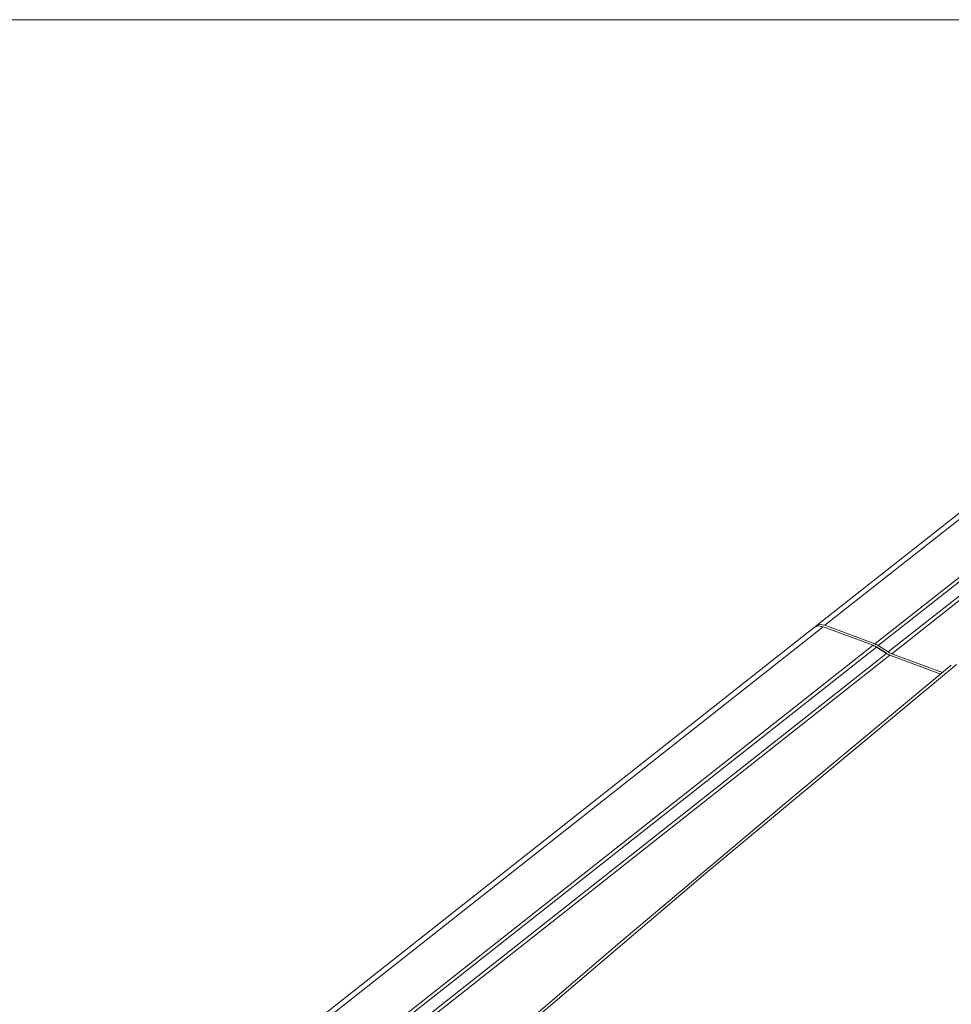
# Model space of a CAD drawing. Header units: millimetres. Extents: x -473 to 23648, y -382 to 1866.
# Tile 236 of 256: x 11281 to 11447, y 1096 to 1272. Entities that reach past the tile are written whole.
import ezdxf

# ---------------------------------------------------------------- set-up
doc = ezdxf.new("R2010")
doc.units = ezdxf.units.MM
doc.header["$LTSCALE"] = 80
doc.layers.get('0').update_dxf_attribs({"linetype": 'CONTINUOUS'})

msp = doc.modelspace()

# ---------------------------------------------------------------- linework, layer by layer
at = {"color": 0, "linetype": 'Continuous', "lineweight": 0}
for p, q in [((11422.66, 1163.691), (11531.447, 1249.572)), ((11424.215, 1163.8), (11533.002, 1249.681)), ((11433.113, 1160.49), (11532.05, 1238.595)), ((11433.723, 1160.184), (11532.66, 1238.289)), ((11435.52, 1159.047), (11534.457, 1237.152)), ((11436.13, 1158.741), (11535.067, 1236.846)), ((11422.661, 1163.691), (11422.729, 1163.741)), ((11422.729, 1163.741), (11423.396, 1163.946)), ((11423.396, 1163.946), (11424.215, 1163.8)), ((11424.215, 1163.8), (11433.113, 1160.49)), ((11292.5, 1060.937), (11422.348, 1163.444)), ((11294.056, 1061.047), (11423.903, 1163.554)), ((11422.349, 1163.445), (11422.417, 1163.495)), ((11422.417, 1163.495), (11423.084, 1163.7)), ((11422.543, 1163.533), (11422.661, 1163.691)), ((11423.084, 1163.7), (11423.903, 1163.554)), ((11423.903, 1163.554), (11432.801, 1160.244)), ((11324.937, 1075.091), (11432.801, 1160.244)), ((11433.316, 1160.405), (11433.113, 1160.49)), ((11325.546, 1074.785), (11433.411, 1159.937)), ((11327.344, 1073.648), (11435.208, 1158.801)), ((11327.953, 1073.342), (11435.818, 1158.495)), ((11435.208, 1158.801), (11433.411, 1159.937)), ((11433.418, 1159.985), (11435.232, 1158.837)), ((11435.52, 1159.047), (11433.723, 1160.184)), ((11435.52, 1159.047), (11435.723, 1158.927)), ((11435.723, 1158.927), (11435.927, 1158.825)), ((11435.818, 1158.495), (11444.88, 1155.124)), ((11435.927, 1158.825), (11436.13, 1158.741)), ((11436.13, 1158.741), (11445.181, 1155.374)), ((11446.757, 1156.681), (11417.307, 1132.245)), ((11417.307, 1132.245), (11387.668, 1107.277)), ((11387.668, 1107.277), (11358.801, 1082.586))]:
    msp.add_line(p, q, dxfattribs=at)
at = {"lineweight": 0}
msp.add_lwpolyline([(9947.539, 1271.765), (13691.091, 1271.765), (13691.091, -382.445), (9947.539, -382.445)], close=True, dxfattribs=at)
at = {"color": 0, "linetype": 'Continuous', "lineweight": 0}
for points in [[(11432.801, 1160.244), (11433.004, 1160.159), (11433.208, 1160.057), (11433.411, 1159.937)], [(11433.723, 1160.184), (11433.52, 1160.303), (11433.316, 1160.405)], [(11435.818, 1158.495), (11435.615, 1158.579), (11435.411, 1158.681), (11435.208, 1158.801)], [(11447.661, 1156.811), (11403.348, 1119.905), (11359.745, 1082.758)]]:
    msp.add_lwpolyline(points, dxfattribs=at)

doc.saveas('drawing.dxf')
